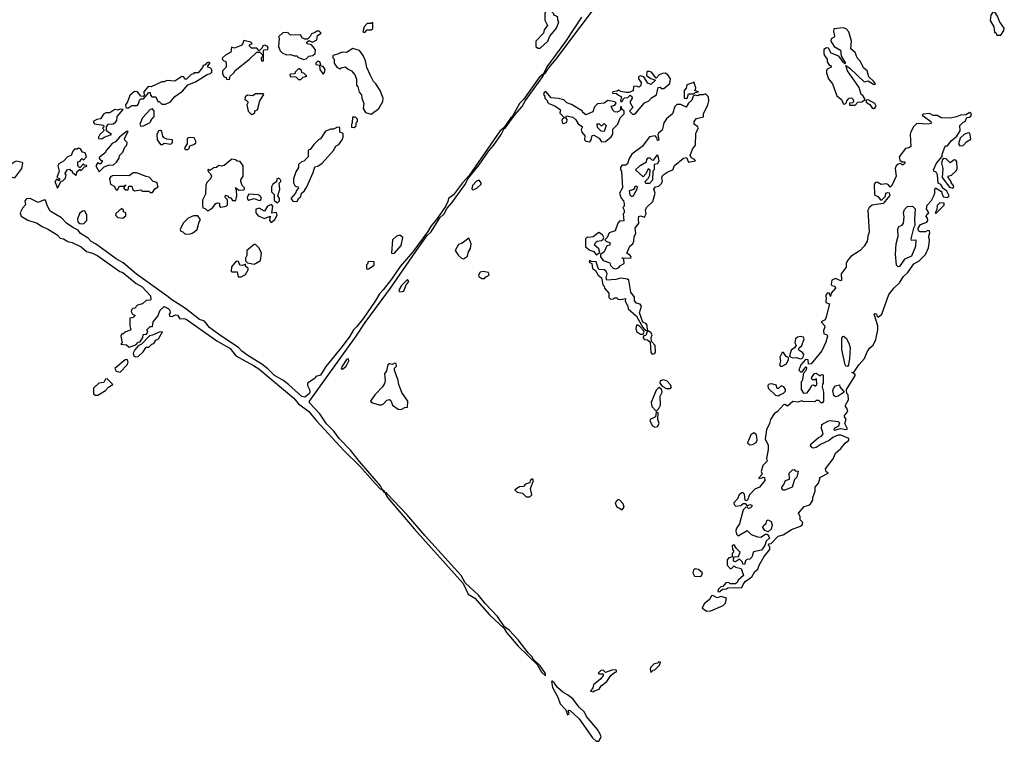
# Model space of a CAD drawing. Extents: x 1861455 to 2058065, y 200073 to 437907.
# Tile 63 of 256: x 1979463 to 1987031, y 212000 to 217549. Entities that reach past the tile are written whole.
import ezdxf

# ---------------------------------------------------------------- set-up
doc = ezdxf.new("R2010")
doc.units = 0

msp = doc.modelspace()

# ---------------------------------------------------------------- linework, layer by layer
at = {"layer": '0CON05XD'}
for points in [[(1980405, 215494), (1980467.5, 215425), (1980471.7, 215398.3), (1980465, 215392.5), (1980435, 215390), (1980407, 215363), (1980370, 215355), (1980348.3, 215331.7), (1980331.7, 215328.3), (1980321.7, 215318.3), (1980320, 215305), (1980330, 215285), (1980350, 215275), (1980335, 215260), (1980310, 215255), (1980310, 215195), (1980317.5, 215165), (1980273, 215147), (1980255, 215130), (1980245, 215130), (1980240, 215115), (1980250, 215065), (1980240, 215055), (1980285, 215050), (1980305, 215030), (1980355, 215050), (1980375, 215070), (1980388.3, 215071.7), (1980410, 215105), (1980411.7, 215128.3), (1980438.3, 215131.7), (1980447.5, 215145), (1980440, 215165), (1980465, 215190), (1980485, 215190), (1980490, 215225), (1980525, 215270), (1980542.5, 215315), (1980575, 215342.5), (1980605, 215328), (1980616.2, 215315), (1980620, 215295), (1980613.3, 215285), (1980615, 215270), (1980635, 215267.5), (1980661.4, 215278.6), (1980675, 215277.5), (1980695, 215250), (1980725, 215251.2), (1980742.5, 215245), (1980978.8, 215078.8), (1981079.8, 215019.8), (1981125, 214963.8), (1981260.8, 214890.8), (1981302.5, 214865), (1981569.7, 214639.7), (1981605.7, 214595.7), (1981686.9, 214536.9), (1981745.8, 214465), (1981957.5, 214235), (1982076.9, 214116.9), (1982195, 213982), (1982235, 213941.2), (1982253, 213932.8), (1982256.4, 213926.6), (1982265, 213913.3), (1982270, 213915), (1982265.8, 213925), (1982256.4, 213926.6), (1982253, 213932.8), (1982235.7, 213965), (1982075, 214150.8), (1982005, 214239.4), (1981919.1, 214329.1), (1981878.5, 214385), (1981820.7, 214440.7), (1981769.1, 214519.1), (1981691.7, 214601.7), (1981690, 214615), (1982048.8, 215115), (1982118.7, 215221.3), (1982313.3, 215485), (1982530.5, 215799.5), (1982593.9, 215886.1), (1982625, 215918.8), (1982693.8, 216026.2), (1982725, 216056.7), (1982749.2, 216100.8), (1982785, 216140), (1982885, 216278.8), (1982911.2, 216328.8), (1982995, 216432), (1983068.6, 216541.4), (1983105, 216582), (1983165, 216667.5), (1983187.5, 216712.5), (1983196, 216715), (1983268.3, 216818.3), (1983325, 216882), (1983351.4, 216928.6), (1983485, 217113.3), (1983490.7, 217129.3), (1983505, 217140), (1983530, 217180), (1983585, 217244.2), (1983966.2, 217753.8)], [(1983465, 217330), (1983522.5, 217385), (1983537, 217423), (1983590, 217485), (1983607, 217533), (1983600, 217545), (1983600, 217565), (1983585, 217580), (1983570, 217585), (1983570, 217595), (1983551.7, 217611.7), (1983545, 217630), (1983538.3, 217611.7), (1983505, 217610), (1983500, 217595), (1983500, 217545), (1983520, 217505), (1983495, 217470), (1983490, 217445), (1983430, 217385), (1983431.7, 217341.7), (1983445, 217330), (1983465, 217330)], [(1987005, 217430), (1987028.8, 217465), (1987031.2, 217485), (1986993.3, 217535), (1986981.7, 217571.7), (1986966.1, 217596.1), (1986945, 217612.5), (1986928.8, 217585), (1986923, 217543), (1986950, 217495), (1986955, 217450), (1986965, 217450), (1986975, 217430), (1987005, 217430)], [(1983782.1, 217567.9), (1983658.5, 217381.5), (1983515, 217186.2), (1983488.3, 217131.7), (1983456.7, 217105), (1983334.5, 216935.5), (1983306, 216905), (1983248.3, 216801.7), (1983235, 216792.5), (1983183.3, 216716.7), (1983155, 216692.5), (1982918.3, 216351.7), (1982866.2, 216295), (1982797.3, 216202.7), (1982760, 216175), (1982755, 216150), (1982736.2, 216113.8), (1982667.7, 216012.3), (1982626, 215965), (1982600.5, 215919.6), (1982485.8, 215764.2), (1982388.7, 215651.3), (1982320, 215555), (1982257.9, 215472.1), (1982227.7, 215442.3), (1982196.4, 215383.6), (1982105.4, 215254.6), (1982055, 215189.2), (1982028, 215165), (1982000.6, 215115), (1981943.1, 215035), (1981816.5, 214883.5), (1981775, 214815.8), (1981740, 214805), (1981735, 214792.5), (1981676.7, 214755), (1981676, 214735), (1981691.8, 214705), (1981693.2, 214685), (1981687.2, 214672.8), (1981655, 214646.8), (1981632.3, 214652.3), (1981529.1, 214745), (1981486.7, 214776.7), (1981422.6, 214812.6), (1981370, 214865), (1981325, 214899.5), (1981217.3, 214967.3), (1981170.5, 215000.5), (1981145, 215027.5), (1981002, 215122), (1980922.4, 215182.4), (1980885, 215230), (1980844.3, 215244.3), (1980737.2, 215327.2), (1980625, 215398.8), (1980605, 215418.8), (1980362.2, 215592.2), (1980259.4, 215679.4), (1980205, 215710), (1980045.7, 215825.7), (1980012.7, 215842.7), (1979988.6, 215868.6), (1979931.5, 215905), (1979911.7, 215931.7), (1979872.3, 215952.3), (1979821.9, 215985), (1979784.3, 216024.3), (1979696.4, 216076.4), (1979676.2, 216115), (1979662.5, 216162.5), (1979645, 216162), (1979605, 216142.5), (1979545, 216173.1), (1979515, 216172.5), (1979502.5, 216155), (1979507.5, 216125), (1979485, 216100.5), (1979466.6, 216065), (1979475, 216038.5), (1979526.9, 216006.9), (1979598.8, 215985), (1979631.5, 215961.5), (1979685, 215936.9), (1979752.5, 215895), (1979775, 215870), (1979800, 215865), (1979833, 215843), (1979867.5, 215835), (1979935, 215801.2), (1979976.4, 215766.4), (1980022.5, 215755), (1980065, 215734.2), (1980233, 215613), (1980255, 215603.8), (1980359.7, 215519.7), (1980405, 215494)], [(1982115, 217450), (1982135, 217470), (1982165, 217470), (1982178.3, 217481.7), (1982178.3, 217528.3), (1982165, 217520), (1982135, 217520), (1982110, 217495), (1982100, 217455), (1982115, 217450)], [(1981645, 217243.3), (1981665, 217247.5), (1981685, 217267.5), (1981717, 217273), (1981735, 217290), (1981736.7, 217315), (1981728.3, 217328.3), (1981706.4, 217356.4), (1981673, 217363), (1981670, 217375), (1981685, 217390), (1981715, 217377.5), (1981746.4, 217393.6), (1981753, 217427), (1981780, 217445), (1981765, 217460), (1981748.3, 217461.7), (1981735, 217450), (1981705, 217440), (1981695, 217420), (1981675, 217400), (1981655, 217400), (1981635, 217410), (1981621.7, 217431.7), (1981545, 217430), (1981525, 217450), (1981485, 217447.5), (1981451.7, 217418.3), (1981457.5, 217407.5), (1981451.7, 217341.7), (1981465, 217310), (1981480, 217295), (1981515, 217280), (1981545, 217282.5), (1981575, 217270), (1981595, 217270), (1981601.7, 217261.7), (1981645, 217243.3)], [(1985841.7, 216891.7), (1985885, 216892.5), (1985906, 216914), (1985935, 216917.5), (1985962.5, 216935), (1985945, 216966.7), (1985930, 216975), (1985915, 217026.7), (1985826.2, 217155), (1985812.5, 217197.5), (1985845, 217176.2), (1985955, 217070), (1985985, 217080), (1986025, 217052.5), (1986035, 217050), (1986040, 217055), (1986025, 217077.5), (1985990, 217110), (1985977.5, 217155), (1985949.3, 217179.3), (1985925, 217227.5), (1985901.2, 217255), (1985885, 217297.5), (1985852.5, 217325), (1985858, 217385), (1985837, 217457), (1985815, 217480), (1985795, 217486.2), (1985721.2, 217478.8), (1985718.3, 217458.3), (1985726.1, 217423.9), (1985722.5, 217415), (1985699.3, 217400.7), (1985698.8, 217385), (1985722.5, 217342.5), (1985772.5, 217315), (1985778.3, 217268.3), (1985810, 217215), (1985805, 217210), (1985795, 217220), (1985758.8, 217268.8), (1985700.7, 217290.7), (1985679.3, 217329.3), (1985665, 217332.5), (1985645, 217320), (1985643.9, 217293.9), (1985647.5, 217277.5), (1985670, 217245), (1985670, 217225), (1985685, 217200), (1985700, 217195), (1985700, 217185), (1985670.7, 217169.3), (1985663.9, 217156.1), (1985665, 217140), (1985681.2, 217095), (1985710, 217055), (1985743.9, 216963.9), (1985780, 216935), (1985795, 216900), (1985808.3, 216901.7), (1985818.3, 216911.7), (1985820, 216925), (1985840, 216945), (1985857, 216947), (1985870, 216935), (1985871.7, 216918.3), (1985865, 216910), (1985841.7, 216908.3), (1985841.7, 216891.7)], [(1981075, 217090), (1981080, 217115), (1981109.3, 217140.7), (1981120.7, 217159.3), (1981230, 217245), (1981285, 217300), (1981308.3, 217298.3), (1981328.3, 217278.3), (1981330, 217265), (1981320, 217255), (1981320, 217245), (1981325, 217230), (1981338.3, 217231.7), (1981338.3, 217311.7), (1981342.5, 217317.5), (1981369.3, 217320.7), (1981373.3, 217335), (1981366.2, 217345), (1981345, 217352.5), (1981331.7, 217348.3), (1981327.5, 217332.5), (1981305, 217310), (1981285, 217330), (1981245, 217330), (1981230, 217345), (1981230, 217355), (1981250, 217365), (1981240, 217375), (1981185, 217390), (1981177.5, 217365), (1981165, 217350), (1981115, 217330), (1981091.7, 217338.3), (1981085, 217300), (1981045, 217277.5), (1981022.5, 217255), (1981020, 217245), (1981031.7, 217231.7), (1981045, 217230), (1981050, 217215), (1981050, 217185), (1981023, 217157), (1981023, 217133), (1981035, 217110), (1981050, 217105), (1981051.7, 217091.7), (1981075, 217090)], [(1982165, 216823.3), (1982222.5, 216865), (1982255, 216920), (1982256.2, 216945), (1982233.8, 217005), (1982201.2, 217055), (1982182.7, 217072.7), (1982159.3, 217119.3), (1982132, 217182), (1982122.3, 217232.3), (1982102.5, 217275), (1982075, 217312.5), (1982025, 217327.5), (1981975, 217297.5), (1981940.7, 217299.3), (1981907, 217283), (1981870, 217275), (1981870, 217255), (1981880, 217245), (1981880, 217215), (1981900, 217185), (1981925, 217170), (1981935, 217180), (1981967, 217187), (1981987.5, 217167.5), (1982012.5, 217155), (1982040, 217125), (1982051.7, 217091.7), (1982052.5, 217045), (1982062.5, 217032.5), (1982071.7, 216991.7), (1982091.7, 216971.7), (1982092.5, 216945), (1982107.5, 216905), (1982102.5, 216865), (1982120, 216835), (1982165, 216823.3)], [(1980295, 216870), (1980325, 216890), (1980365, 216890), (1980377, 216903), (1980385, 216930), (1980395, 216940), (1980415, 216940), (1980455, 216990), (1980465, 216990), (1980468.3, 216968.3), (1980480, 216955), (1980510, 216955), (1980525, 216920), (1980535, 216920), (1980555, 216900), (1980585, 216900), (1980622.5, 216917.5), (1980655, 216957.5), (1980715, 217000), (1980755, 217047.5), (1980815, 217072.5), (1980903, 217127), (1980930, 217135), (1980940, 217145), (1980940, 217165), (1980928.3, 217178.3), (1980910, 217185), (1980910, 217195), (1980928.3, 217218.3), (1980915, 217222.5), (1980900, 217215), (1980888.3, 217201.7), (1980873.6, 217196.4), (1980868.3, 217181.7), (1980835, 217140), (1980805, 217140), (1980798.3, 217131.7), (1980781.7, 217128.3), (1980745, 217092.5), (1980731.7, 217091.7), (1980725, 217110), (1980708.3, 217111.7), (1980655, 217077.5), (1980595, 217082.5), (1980575, 217072.5), (1980555, 217072.5), (1980475, 217032.5), (1980450, 217035), (1980417.5, 216995), (1980420, 216965), (1980411.7, 216958.3), (1980395, 216960), (1980367.5, 216995), (1980345, 216996.2), (1980310, 216965), (1980292.5, 216917.5), (1980277.5, 216895), (1980280, 216875), (1980295, 216870)], [(1981795, 217130), (1981807, 217143), (1981810, 217165), (1981795, 217190), (1981781.7, 217191.7), (1981770, 217225), (1981755, 217230), (1981740, 217215), (1981740, 217205), (1981768.3, 217198.3), (1981770, 217165), (1981795, 217130)], [(1981625, 217090), (1981641.7, 217108.3), (1981670, 217115), (1981648.3, 217138.3), (1981631.7, 217141.7), (1981628.3, 217158.3), (1981615, 217170), (1981605, 217170), (1981580, 217145), (1981578.3, 217131.7), (1981545, 217130), (1981540, 217125), (1981543, 217113), (1981585, 217110), (1981605, 217090), (1981625, 217090)], [(1984185, 216822.5), (1984199.3, 216830.7), (1984265, 216910), (1984300, 216925), (1984320.7, 216949.3), (1984358.3, 216971.7), (1984371.7, 217028.3), (1984385, 217030), (1984395, 217020), (1984415, 217020), (1984461.2, 217058.8), (1984464.3, 217095), (1984445.9, 217125.9), (1984425, 217137.5), (1984403.6, 217136.4), (1984377.5, 217125), (1984355, 217100), (1984320, 217145), (1984295, 217153.3), (1984283.3, 217145), (1984280.7, 217120.7), (1984315, 217096.2), (1984350, 217085), (1984315, 217050), (1984290.7, 217060.7), (1984260, 217110), (1984235, 217116.7), (1984220.8, 217109.2), (1984218.8, 217095), (1984238.8, 217065), (1984237, 217043), (1984225, 217030), (1984205, 217037.5), (1984180, 217035), (1984178.3, 217001.7), (1984145, 216990), (1984125, 216990), (1984085, 216997.5), (1984065, 217007.5), (1984055, 217000), (1984022.5, 216995), (1984020, 216985), (1984051.7, 216981.7), (1984065, 216967.5), (1984090, 216955), (1984080, 216925), (1984085, 216920), (1984095, 216920), (1984101.7, 216938.3), (1984112.5, 216947.5), (1984138.3, 216951.7), (1984155, 216970), (1984168.3, 216958.3), (1984170, 216945), (1984152.5, 216915), (1984176.7, 216875), (1984150, 216845), (1984173, 216823), (1984185, 216822.5)], [(1984585, 216942.5), (1984595, 216950), (1984605, 216980), (1984645, 216980), (1984655, 216990), (1984680, 216995), (1984650, 217005), (1984658.3, 217011.7), (1984660, 217025), (1984645, 217070), (1984637.5, 217062.5), (1984591.7, 217048.3), (1984587, 217023), (1984570, 217005), (1984570, 216945), (1984585, 216942.5)], [(1981245, 216820), (1981255, 216822.5), (1981270, 216835), (1981271.7, 216848.3), (1981290, 216855), (1981310, 216925), (1981340, 216975), (1981335, 216980), (1981275, 216980), (1981255, 216962.5), (1981215, 216970), (1981197.5, 216955), (1981193, 216933), (1981205, 216930), (1981220, 216915), (1981210, 216895), (1981220, 216845), (1981245, 216820)], [(1983935, 216610), (1983965, 216612.5), (1984010.7, 216649.3), (1984021.7, 216668.3), (1984021.7, 216708.3), (1984060, 216745), (1984077.5, 216795), (1984110, 216825), (1984110, 216845), (1984091.7, 216861.7), (1984088.3, 216878.3), (1984081.7, 216878.3), (1984080, 216855), (1984070, 216845), (1984055, 216837.5), (1984035, 216840), (1984023, 216853), (1984010, 216885), (1984038.3, 216891.7), (1984048.3, 216908.3), (1984037, 216917), (1983985, 216927.5), (1983955, 216907.5), (1983905, 216902.5), (1983881.7, 216878.3), (1983869.3, 216840.7), (1983815, 216817.5), (1983792.5, 216835), (1983790, 216845), (1983705, 216897.5), (1983669.3, 216909.3), (1983645, 216932.5), (1983605, 216943.3), (1983548.3, 216948.3), (1983506.1, 216996.1), (1983495, 216990), (1983490, 216975), (1983498.3, 216968.3), (1983500, 216945), (1983518.3, 216928.3), (1983520, 216915), (1983530, 216905), (1983576.1, 216886.1), (1983620, 216855), (1983615, 216830), (1983650, 216795), (1983635, 216787.5), (1983630, 216775), (1983634.4, 216754.4), (1983645, 216751.2), (1983668.3, 216761.7), (1983671.7, 216781.7), (1983660, 216795), (1983665, 216810), (1983715, 216800), (1983738.3, 216778.3), (1983755, 216747.5), (1983790, 216725), (1983780, 216705), (1983783.3, 216685), (1983807.5, 216655), (1983803.8, 216625), (1983813.9, 216613.9), (1983845, 216610), (1983856.7, 216625), (1983862.5, 216657.5), (1983875, 216660), (1983918.3, 216638.3), (1983935, 216610)], [(1984045, 215633.8), (1984065, 215640), (1984081.2, 215658.8), (1984110, 215675), (1984107.5, 215707.5), (1984091.7, 215718.3), (1984160, 215715), (1984162.5, 215725), (1984156.7, 215735), (1984130, 215755), (1984152.5, 215807.5), (1984175, 215826.7), (1984183.8, 215845), (1984187.5, 215882.5), (1984200, 215905), (1984193.6, 215946.4), (1984222.5, 215985), (1984218.8, 216015), (1984223.3, 216035), (1984235, 216040), (1984265, 216030), (1984273.8, 216045), (1984278, 216055), (1984273.3, 216085), (1984280, 216105), (1984330, 216150), (1984346.7, 216215), (1984337.5, 216245), (1984350, 216265), (1984375, 216270), (1984393.3, 216286.7), (1984403.3, 216305), (1984398.8, 216335), (1984405.9, 216354.1), (1984445, 216380), (1984482.5, 216395), (1984495, 216427.5), (1984565, 216483.3), (1984588.3, 216488.3), (1984605, 216452.5), (1984657, 216463), (1984650, 216475), (1984627, 216487), (1984617.5, 216505), (1984635, 216552.5), (1984658.8, 216585), (1984661.2, 216675), (1984678.6, 216715), (1984675, 216726), (1984647.5, 216745), (1984646.7, 216765), (1984665, 216790), (1984718.3, 216801.7), (1984720, 216825), (1984753.3, 216895), (1984760, 216925), (1984757, 216957), (1984735, 216980), (1984717.5, 216972.5), (1984688.3, 216971.7), (1984675, 216962.5), (1984655, 216970), (1984640, 216960), (1984630.7, 216929.3), (1984604, 216906), (1984585, 216877.5), (1984545, 216897.5), (1984515, 216897.5), (1984499.3, 216880.7), (1984480, 216825), (1984434.4, 216785.6), (1984413.8, 216755), (1984400.5, 216699.6), (1984373, 216677), (1984367.5, 216665), (1984376.4, 216623.6), (1984365, 216620), (1984361.7, 216641.7), (1984346.7, 216656.7), (1984305, 216648), (1984247.1, 216572.9), (1984167.5, 216515), (1984148.3, 216481.7), (1984135, 216440), (1984121.7, 216431.7), (1984095, 216430), (1984080, 216415), (1984080, 216395), (1984090, 216385), (1984097.5, 216255), (1984073.3, 216215), (1984086.1, 216176.1), (1984103.3, 216155), (1984110, 216135), (1984110, 216115), (1984100, 216105), (1984110, 216085), (1984110, 216065), (1984102.5, 216055), (1984107.5, 216005), (1984105, 216000), (1984075, 216002.5), (1984060, 215985), (1984040, 215925), (1983995, 215910), (1983980, 215875), (1983960, 215855), (1983973, 215843), (1984000, 215835), (1984000, 215815), (1983975, 215810), (1983955.6, 215764.4), (1983927, 215743), (1983927.5, 215725), (1983948.3, 215698.3), (1983998.3, 215678.3), (1984005, 215660), (1984025, 215637.5), (1984045, 215633.8)], [(1986025, 216866.2), (1986035, 216868.8), (1986045.7, 216885), (1986035.8, 216905), (1985985, 216933.3), (1985970, 216930), (1985970, 216915), (1985997.7, 216897.7), (1986012.9, 216872.9), (1986025, 216866.2)], [(1980095, 216632.5), (1980113, 216647), (1980170, 216665), (1980130, 216695), (1980130, 216725), (1980143, 216747), (1980181.7, 216748.3), (1980199.3, 216760.7), (1980210, 216775), (1980212.5, 216805), (1980258.3, 216858.3), (1980235, 216860), (1980216.7, 216853.3), (1980195, 216857.5), (1980155, 216833.8), (1980125, 216832), (1980107.3, 216822.7), (1980085, 216787.5), (1980055, 216782.5), (1980027.5, 216765), (1980038.3, 216748.3), (1980108.3, 216738.3), (1980110, 216725), (1980100, 216715), (1980108.3, 216708.3), (1980110, 216695), (1980080, 216665), (1980070, 216645), (1980070, 216635), (1980095, 216632.5)], [(1980395, 216730), (1980415, 216732.5), (1980460, 216755), (1980470, 216765), (1980470, 216775), (1980497.5, 216805), (1980497.5, 216845), (1980485, 216862.5), (1980465, 216857.5), (1980407.5, 216795), (1980387.5, 216745), (1980395, 216730)], [(1984835, 213150), (1984845, 213152.5), (1984865, 213170), (1984895, 213173.3), (1984905, 213180), (1985015, 213182.5), (1985023, 213207), (1985040.7, 213229.3), (1985090, 213265), (1985113.6, 213306.4), (1985137.5, 213325), (1985147.5, 213355), (1985185, 213420), (1985230, 213475), (1985230, 213495), (1985220, 213505), (1985221.7, 213518.3), (1985238.3, 213521.7), (1985293, 213577), (1985331.7, 213588.3), (1985395, 213630), (1985465, 213653.3), (1985477.5, 213665), (1985481.7, 213681.7), (1985463, 213703), (1985462.5, 213725), (1985450, 213755), (1985493.6, 213806.4), (1985530, 213815), (1985542.5, 213825), (1985560, 213855), (1985560, 213875), (1985576.4, 213923.6), (1985577.5, 213955), (1985603.3, 213985), (1985612.5, 214015), (1985610, 214025), (1985680, 214065), (1985661.7, 214071.7), (1985657.5, 214095), (1985715, 214172.5), (1985732.5, 214215), (1985775, 214252.5), (1985807, 214293), (1985837.5, 214315), (1985835, 214327.5), (1985775, 214353.3), (1985755, 214353.3), (1985712.5, 214335), (1985686.2, 214313.8), (1985624.4, 214285.6), (1985585, 214260), (1985565, 214253.3), (1985555, 214256.7), (1985541.2, 214275), (1985543.9, 214286.1), (1985604.2, 214335.8), (1985625, 214346.2), (1985638.8, 214365), (1985633.6, 214383.6), (1985626.2, 214405), (1985628.8, 214435), (1985675, 214462.5), (1985693, 214467), (1985755, 214460), (1985765, 214450), (1985756.7, 214423.3), (1985722.5, 214405), (1985720, 214395), (1985725, 214392.5), (1985773.3, 214406.7), (1985815, 214396.7), (1985826.2, 214403.8), (1985806.7, 214445), (1985817, 214477), (1985802.5, 214495), (1985803.9, 214506.1), (1985827.5, 214535), (1985821.7, 214561.7), (1985810, 214575), (1985810, 214585), (1985832.5, 214625), (1985830, 214665), (1985820, 214675), (1985817.5, 214705), (1985886.7, 214815), (1985878.3, 214828.3), (1985860, 214835), (1985878.3, 214841.7), (1985915, 214897.5), (1985957.5, 214945), (1985977.5, 214995), (1985997.5, 215025), (1986023.6, 215046.4), (1986045, 215090), (1986060, 215165), (1986060, 215195), (1986030, 215285), (1986035, 215290), (1986048.3, 215288.3), (1986051.7, 215271.7), (1986062.5, 215262.5), (1986090, 215285), (1986143.9, 215436.1), (1986184.1, 215485.9), (1986226.7, 215525), (1986257.5, 215575), (1986290, 215605), (1986337, 215673), (1986376.7, 215695), (1986425, 215742.5), (1986447.5, 215795), (1986453, 215827), (1986457.5, 215855), (1986450, 215875), (1986453, 215897), (1986460, 215905), (1986456.4, 215926.4), (1986443, 215927), (1986425, 215917.5), (1986385, 215917.5), (1986373.3, 215923.3), (1986370, 215935), (1986370, 215945), (1986387, 215973), (1986435, 215992.5), (1986442.5, 216005), (1986441.7, 216021.7), (1986430, 216035), (1986435, 216050), (1986450, 216065), (1986433.9, 216093.9), (1986438, 216122), (1986471.2, 216158.8), (1986488.8, 216195), (1986497.5, 216215), (1986497, 216243), (1986503, 216257), (1986548.3, 216228.3), (1986552.5, 216205), (1986565, 216187.5), (1986595, 216182.5), (1986607.5, 216195), (1986590, 216230), (1986561.7, 216251.7), (1986543, 216283), (1986523.3, 216293.3), (1986517, 216357), (1986506.4, 216376.4), (1986490, 216385), (1986487.5, 216395), (1986510, 216445), (1986552.5, 216497.5), (1986553.3, 216515), (1986575, 216570), (1986581.7, 216578.3), (1986595, 216580), (1986623.6, 216616.4), (1986666.7, 216653.3), (1986692.5, 216695), (1986690, 216735), (1986715, 216760), (1986730, 216765), (1986743.3, 216796.7), (1986761.7, 216798.3), (1986775, 216807.5), (1986778.8, 216825), (1986765, 216836.2), (1986735, 216817.5), (1986694.1, 216815.9), (1986665, 216802.5), (1986615, 216791.2), (1986545, 216793.8), (1986515, 216811.2), (1986485, 216812.5), (1986455, 216826.7), (1986408.3, 216821.7), (1986400, 216815), (1986457.5, 216775), (1986467.5, 216765), (1986468.3, 216751.7), (1986445, 216746.2), (1986358.3, 216751.7), (1986334.2, 216725.8), (1986313, 216687), (1986307.5, 216665), (1986312.5, 216575), (1986297, 216563), (1986272, 216558), (1986221.9, 216495), (1986228.6, 216468.6), (1986245, 216456.7), (1986267, 216457), (1986267.5, 216445), (1986255, 216432.5), (1986245, 216432.5), (1986235, 216442.5), (1986215, 216438.8), (1986201.2, 216425), (1986192.5, 216405), (1986198.8, 216345), (1986165, 216270), (1986155, 216260), (1986140, 216280), (1986125, 216287.5), (1986085, 216282.5), (1986055, 216300), (1986041.7, 216298.3), (1986030, 216285), (1986033, 216203), (1986059.3, 216189.3), (1986080, 216165), (1986090, 216165), (1986117.5, 216192.5), (1986120, 216215), (1986135, 216220), (1986146.7, 216216.7), (1986151.7, 216198.3), (1986100, 216135), (1986015, 216122.5), (1985992.5, 216105), (1985982.5, 216085), (1985992.5, 215915), (1985981.2, 215885), (1985976.7, 215845), (1985953, 215807), (1985922.5, 215775), (1985851.2, 215728.8), (1985825, 215697.5), (1985816.2, 215675), (1985816.7, 215645), (1985777.5, 215595), (1985780, 215545), (1985775, 215540), (1985735, 215560), (1985706.2, 215545), (1985700, 215515), (1985706.2, 215506.2), (1985728.8, 215498.8), (1985732.5, 215485), (1985700, 215445), (1985695, 215420), (1985685, 215450), (1985670, 215445), (1985657.5, 215425), (1985662.5, 215415), (1985660, 215375), (1985687.5, 215365), (1985662.5, 215265), (1985655, 215240), (1985622.5, 215225), (1985648.8, 215198.8), (1985652.5, 215185), (1985640.7, 215159.3), (1985643, 215133), (1985668.3, 215128.3), (1985672.5, 215115), (1985659.5, 215070.4), (1985627.7, 215002.3), (1985546.2, 214903.8), (1985525, 214900), (1985522.5, 214932.5), (1985503.8, 214936.2), (1985467.5, 214895), (1985452.5, 214855), (1985465, 214840), (1985477.5, 214842.5), (1985505, 214880), (1985510, 214875), (1985507.5, 214855), (1985488.3, 214831.7), (1985477, 214773), (1985470, 214765), (1985470, 214705), (1985488.3, 214678.3), (1985515, 214680), (1985542.5, 214715), (1985551.7, 214738.3), (1985565, 214740), (1985575, 214730), (1985590, 214745), (1985588.3, 214788.3), (1985575, 214780), (1985555, 214780), (1985550, 214795), (1985571.7, 214828.3), (1985585, 214830), (1985615, 214810), (1985625, 214820), (1985638.3, 214818.3), (1985640, 214755), (1985633, 214747), (1985630, 214725), (1985642.5, 214685), (1985642.5, 214615), (1985635, 214602.5), (1985623, 214603), (1985605, 214620), (1985585, 214620), (1985575, 214610), (1985485, 214612.5), (1985475, 214617.5), (1985445, 214607.5), (1985405, 214612.5), (1985365, 214577.5), (1985345, 214590), (1985335, 214587.5), (1985287.5, 214535), (1985262.7, 214517.3), (1985233.3, 214475), (1985227.5, 214445), (1985202.5, 214395), (1985192.5, 214325), (1985216.4, 214276.4), (1985216.7, 214245), (1985203.3, 214175), (1985207.5, 214155), (1985175, 214120), (1985162.5, 214075), (1985170, 214055), (1985143.6, 214026.4), (1985145, 214020), (1985170, 214025), (1985175, 214030), (1985188.3, 214028.3), (1985190, 214005), (1985150, 213955), (1985115, 213940), (1985074, 213896), (1985055, 213850), (1985040, 213855), (1985035, 213900), (1985025, 213910), (1985015, 213910), (1984992.5, 213895), (1984980, 213865), (1984952.5, 213835), (1984955, 213820), (1984968.3, 213808.3), (1985007, 213813), (1985025, 213830), (1985038.3, 213828.3), (1985055, 213810), (1985075, 213820), (1985090, 213815), (1985090, 213805), (1985080, 213795), (1985065, 213790), (1985058.3, 213798.3), (1985045, 213800), (1985025, 213780), (1984997, 213673), (1984970, 213635), (1984966.7, 213615), (1984973, 213593), (1984985, 213580), (1985055, 213620), (1985085, 213590), (1985135, 213572.5), (1985159.3, 213570.7), (1985195, 213592.5), (1985205, 213592.5), (1985220, 213585), (1985220, 213575), (1985230, 213565), (1985201.7, 213538.3), (1985190, 213505), (1985165, 213470), (1985103.6, 213456.4), (1985090, 213415), (1985075, 213400), (1985053, 213397), (1985041.7, 213388.3), (1985035, 213360), (1985021.7, 213361.7), (1985018.3, 213378.3), (1984995, 213400), (1984965, 213380), (1984950, 213385), (1984951.7, 213418.3), (1984988.3, 213421.7), (1985000, 213455), (1984971.7, 213481.7), (1984955, 213510), (1984940, 213505), (1984942.5, 213475), (1984950, 213465), (1984950, 213455), (1984940, 213445), (1984940, 213415), (1984915, 213410), (1984900, 213395), (1984900, 213355), (1984925, 213330), (1984935, 213330), (1984955, 213350), (1984965, 213340), (1985008.3, 213328.3), (1985027.5, 213275), (1984985, 213240), (1984978.3, 213221.7), (1984965, 213210), (1984925, 213210), (1984915, 213220), (1984891.7, 213218.3), (1984868.3, 213191.7), (1984851.7, 213188.3), (1984831.7, 213168.3), (1984830, 213155), (1984835, 213150)], [(1982035, 216720), (1982048.3, 216731.7), (1982050, 216755), (1982060, 216765), (1982060, 216785), (1982045, 216800), (1982021.7, 216798.3), (1982020, 216755), (1982013, 216743), (1982012.5, 216722.5), (1982035, 216720)], [(1983955, 216690), (1983931.7, 216691.7), (1983905, 216720), (1983901.7, 216748.3), (1983918.3, 216748.3), (1983935, 216730), (1983955, 216750), (1983970, 216735), (1983955, 216690)], [(1980075, 216380), (1980113, 216417), (1980145, 216430), (1980185, 216432.5), (1980206.1, 216453.9), (1980227.5, 216485), (1980230, 216505), (1980255, 216530), (1980271.7, 216568.3), (1980287.5, 216585), (1980290, 216605), (1980271.7, 216621.7), (1980270, 216635), (1980298.3, 216688.3), (1980285, 216690), (1980230, 216645), (1980199.3, 216610.7), (1980173.6, 216596.4), (1980130, 216545), (1980118.3, 216521.7), (1980075, 216490), (1980073, 216483), (1980081.7, 216471.7), (1980100, 216465), (1980085, 216440), (1980075, 216440), (1980065, 216450), (1980047.5, 216425), (1980075, 216380)], [(1980561.7, 216588.3), (1980575, 216600), (1980625, 216592.5), (1980636.7, 216605), (1980637.5, 216625), (1980595, 216630), (1980575, 216640), (1980563, 216653), (1980555, 216690), (1980545, 216697.5), (1980530, 216695), (1980517.5, 216665), (1980520, 216625), (1980545, 216590), (1980561.7, 216588.3)], [(1981595, 216150), (1981607, 216173), (1981625, 216190), (1981630, 216215), (1981649.3, 216230.7), (1981670, 216265), (1981718.8, 216375), (1981731.7, 216418.3), (1981755, 216422.5), (1981787.5, 216445), (1981875.8, 216544.2), (1981894.1, 216575.9), (1981915, 216590), (1981942.5, 216625), (1981950, 216645), (1981950, 216675), (1981923, 216683), (1981925, 216720), (1981905, 216722.5), (1981875, 216707.5), (1981855, 216707.5), (1981815, 216692.5), (1981776.4, 216633.6), (1981760, 216625), (1981725, 216590), (1981695, 216550), (1981680, 216545), (1981680, 216495), (1981648.3, 216461.7), (1981630, 216455), (1981607.5, 216435), (1981607, 216413), (1981585, 216380), (1981567.5, 216325), (1981567.5, 216295), (1981580, 216270), (1981600, 216265), (1981607.5, 216255), (1981590, 216235), (1981582.5, 216215), (1981547.5, 216175), (1981563, 216153), (1981595, 216150)], [(1986690, 216580), (1986715, 216582.5), (1986740.7, 216609.3), (1986775, 216630), (1986765, 216677.5), (1986755, 216680), (1986725, 216670), (1986693, 216637), (1986680, 216595), (1986690, 216580)], [(1980755, 216550), (1980765, 216560), (1980770, 216580), (1980800.7, 216589.3), (1980817, 216603), (1980817.5, 216615), (1980805, 216640), (1980765, 216642.5), (1980750, 216635), (1980750, 216595), (1980730, 216565), (1980735, 216550), (1980755, 216550)], [(1979755, 216252.5), (1979781.7, 216308.3), (1979795, 216310), (1979815, 216330), (1979820, 216355), (1979810, 216365), (1979831.7, 216398.3), (1979845, 216400), (1979855, 216390), (1979865, 216390), (1979870, 216375), (1979895, 216352.5), (1979900, 216355), (1979901.7, 216378.3), (1979921.7, 216398.3), (1979935, 216390), (1979961.7, 216418.3), (1979978.3, 216421.7), (1979978.3, 216428.3), (1979961.7, 216431.7), (1979955, 216440), (1979925, 216410), (1979910, 216425), (1979910, 216455), (1979928.3, 216461.7), (1979935, 216480), (1979948.3, 216478.3), (1979955, 216470), (1979977.5, 216495), (1979966.4, 216526.4), (1979945, 216530), (1979930, 216555), (1979915, 216560), (1979905, 216552.5), (1979885, 216552.5), (1979871.7, 216538.3), (1979860, 216505), (1979830, 216495), (1979799.3, 216460.7), (1979765, 216440), (1979757.5, 216425), (1979767.5, 216385), (1979750, 216335), (1979768.3, 216328.3), (1979770, 216315), (1979765, 216310), (1979758.3, 216318.3), (1979745, 216320), (1979732.5, 216305), (1979755, 216252.5)], [(1979335, 216331.2), (1979375, 216345.8), (1979425, 216333.8), (1979480, 216405), (1979487.5, 216445), (1979481.7, 216451.7), (1979435, 216460), (1979415, 216451.2), (1979347.5, 216395), (1979322.5, 216365), (1979322.5, 216345), (1979335, 216331.2)], [(1980915, 216082.5), (1980946.4, 216103.6), (1980970, 216135), (1980985, 216140), (1980998.3, 216138.3), (1981000, 216115), (1981008.3, 216108.3), (1981050, 216115), (1981060, 216125), (1981060, 216165), (1981043, 216183), (1981045, 216200), (1981060, 216195), (1981071.7, 216181.7), (1981085, 216180), (1981100, 216160), (1981125, 216160), (1981132.5, 216195), (1981130, 216235), (1981121.7, 216258.3), (1981148.3, 216238.3), (1981185, 216240), (1981190, 216245), (1981190, 216255), (1981173, 216273), (1981162.5, 216305), (1981163, 216317), (1981180, 216345), (1981180, 216425), (1981158.3, 216458.3), (1981135, 216460), (1981121.7, 216471.7), (1981095, 216477.5), (1981035, 216427.5), (1981015, 216422.5), (1980993, 216427), (1980977, 216413), (1980955, 216410), (1980925, 216390), (1980915, 216400), (1980910, 216395), (1980911.7, 216381.7), (1980930, 216365), (1980937.5, 216345), (1980930, 216325), (1980901.7, 216298.3), (1980893, 216277), (1980891.7, 216208.3), (1980868.3, 216161.7), (1980867.5, 216125), (1980871.7, 216101.7), (1980888.3, 216098.3), (1980903, 216083), (1980915, 216082.5)], [(1984305, 216290), (1984275, 216290), (1984270, 216305), (1984293, 216327), (1984307, 216353), (1984310, 216395), (1984295, 216402.5), (1984276.1, 216363.9), (1984255, 216340), (1984197.5, 216395), (1984231.7, 216428.3), (1984280, 216455), (1984282.5, 216475), (1984295, 216487.5), (1984307, 216487), (1984321.7, 216471.7), (1984335, 216470), (1984365, 216510), (1984377, 216463), (1984365, 216440), (1984340, 216435), (1984340, 216395), (1984330, 216385), (1984326.7, 216315), (1984305, 216290)], [(1986635, 216253.3), (1986643.3, 216265), (1986640, 216275), (1986622.5, 216295), (1986622.5, 216305), (1986600, 216335), (1986600, 216345), (1986625, 216352.5), (1986662.1, 216387.9), (1986668.6, 216405), (1986667.5, 216455), (1986659.3, 216469.3), (1986645, 216472.5), (1986615, 216447.5), (1986585, 216480), (1986568.3, 216481.7), (1986556.7, 216473.3), (1986548, 216445), (1986558.8, 216405), (1986552.5, 216335), (1986610.7, 216260.7), (1986635, 216253.3)], [(1980485, 216220), (1980501.7, 216248.3), (1980527, 216263), (1980518.3, 216298.3), (1980490, 216305), (1980458.8, 216338.8), (1980435, 216342.5), (1980361.7, 216371.7), (1980335, 216372.5), (1980305, 216347.5), (1980185, 216350), (1980165, 216342.5), (1980153, 216327), (1980160, 216285), (1980188.3, 216268.3), (1980205, 216240), (1980215, 216240), (1980231.7, 216268.3), (1980270, 216270), (1980275, 216280), (1980278.3, 216271.7), (1980270, 216270), (1980260, 216255), (1980275, 216240), (1980298.3, 216241.7), (1980301.7, 216268.3), (1980325, 216270), (1980333, 216243), (1980345, 216232.5), (1980395, 216240), (1980405, 216230), (1980455, 216230), (1980465, 216220), (1980485, 216220)], [(1981445, 216140), (1981460, 216155), (1981460, 216175), (1981447.5, 216195), (1981462.5, 216245), (1981458.3, 216291.7), (1981470, 216305), (1981470, 216315), (1981455, 216330), (1981440, 216325), (1981438.3, 216301.7), (1981410, 216285), (1981397.5, 216265), (1981400, 216225), (1981420, 216205), (1981418.3, 216158.3), (1981445, 216140)], [(1982945, 216241.2), (1982955, 216244), (1982976.7, 216253.3), (1983010, 216285), (1983011.2, 216295), (1982996, 216316), (1982975, 216308.6), (1982944.4, 216275), (1982938.3, 216248.3), (1982945, 216241.2)], [(1984175, 216190), (1984165, 216190), (1984155, 216200), (1984150, 216235), (1984177, 216243), (1984188.3, 216251.7), (1984195, 216270), (1984205, 216270), (1984210, 216265), (1984207.5, 216245), (1984175, 216190)], [(1981305, 216157.5), (1981315, 216162.5), (1981322.5, 216175), (1981313, 216193), (1981295, 216202.5), (1981225, 216207.5), (1981212.5, 216185), (1981215, 216170), (1981225, 216162.5), (1981265, 216173.3), (1981305, 216157.5)], [(1979955, 215980), (1979980, 216005), (1979980, 216045), (1979965, 216080), (1979945, 216077.5), (1979921.7, 216058.3), (1979907.5, 216015), (1979911.2, 215995), (1979925, 215982.5), (1979955, 215980)], [(1980255, 216022.5), (1980278.3, 216041.7), (1980280, 216065), (1980261.7, 216071.7), (1980260, 216085), (1980245, 216097.5), (1980201.7, 216058.3), (1980200, 216045), (1980218.3, 216028.3), (1980255, 216022.5)], [(1981395, 215990), (1981425, 216013.3), (1981442.5, 216045), (1981437, 216067), (1981401.7, 216061.7), (1981410, 216115), (1981398.3, 216128.3), (1981367.5, 216115), (1981345, 216077.5), (1981305, 216098.8), (1981278.8, 216091.2), (1981278.8, 216065), (1981295, 216040), (1981345, 216020), (1981388.3, 216038.3), (1981382.5, 216005), (1981395, 215990)], [(1986215, 215648), (1986202.7, 215662.7), (1986194.3, 215745), (1986199.5, 215825), (1986215.5, 215884.5), (1986211.7, 215938.3), (1986220.3, 215959.7), (1986245, 215968.6), (1986256.3, 215983.7), (1986262, 216032), (1986257, 216063), (1986265, 216090), (1986287.5, 216112.5), (1986325, 216116), (1986346, 216095), (1986340, 216015), (1986343.6, 215966.4), (1986333, 215947), (1986312, 215865), (1986315, 215853.3), (1986350, 215855), (1986348.8, 215805), (1986318.9, 215731.1), (1986265, 215708.8), (1986225, 215651.2), (1986215, 215648)], [(1986505, 216060), (1986568.3, 216121.7), (1986568.3, 216138.3), (1986535, 216140), (1986515, 216120), (1986511.7, 216088.3), (1986500, 216065), (1986505, 216060)], [(1980735, 215900), (1980775, 215902.5), (1980795, 215910), (1980827.5, 215935), (1980842.5, 215995), (1980850, 216005), (1980850, 216015), (1980831.7, 216041.7), (1980798.3, 216041.7), (1980757, 216023), (1980720, 215985), (1980697.5, 215935), (1980701.7, 215921.7), (1980718.3, 215918.3), (1980735, 215900)], [(1982325, 215750), (1982345, 215752.5), (1982396.4, 215813.6), (1982407, 215873), (1982385, 215892.5), (1982360, 215885), (1982330, 215855), (1982320, 215755), (1982325, 215750)], [(1982875, 215710), (1982905, 215730), (1982912.5, 215765), (1982929.3, 215790.7), (1982932.5, 215825), (1982915, 215870), (1982865, 215830), (1982835, 215820), (1982810, 215775), (1982837, 215737), (1982860, 215715), (1982875, 215710)], [(1983895, 215740), (1983921.7, 215758.3), (1983915.8, 215785.8), (1983882.5, 215815), (1983890, 215835), (1983903, 215847), (1983935, 215850), (1983948.3, 215861.7), (1983952.5, 215875), (1983942.5, 215895), (1983915, 215912.5), (1983870.7, 215879.3), (1983833.6, 215873.6), (1983825, 215877.5), (1983813.3, 215865), (1983812.5, 215802.5), (1983845, 215777.5), (1983875, 215766.7), (1983895, 215740)], [(1981265, 215670), (1981275, 215673.3), (1981315, 215697.5), (1981321.2, 215755), (1981303, 215793), (1981275, 215820), (1981265, 215820), (1981210, 215775), (1981210, 215735), (1981200, 215715), (1981200, 215695), (1981215, 215680), (1981265, 215670)], [(1981141.7, 215571.7), (1981165, 215572.5), (1981199.3, 215590.7), (1981220, 215625), (1981220, 215635), (1981200, 215655), (1981198.3, 215668.3), (1981175, 215660), (1981155, 215662.5), (1981145, 215690), (1981128.3, 215691.7), (1981091.7, 215648.3), (1981090, 215615), (1981095, 215610), (1981135, 215610), (1981141.7, 215571.7)], [(1982135, 215630), (1982145, 215632.5), (1982188.3, 215661.7), (1982188.3, 215688.3), (1982145, 215690), (1982140, 215685), (1982140, 215675), (1982130, 215665), (1982130, 215635), (1982135, 215630)], [(1984290, 215160), (1984285, 215200), (1984275, 215212.5), (1984253.3, 215223.3), (1984227.5, 215295), (1984243.3, 215345), (1984232.5, 215362.5), (1984205, 215370), (1984188.3, 215388.3), (1984190, 215415), (1984160, 215455), (1984145.7, 215545.7), (1984134.2, 215554.2), (1984085, 215562), (1984045, 215550), (1983976.7, 215546.7), (1983970.8, 215565), (1983978.6, 215595), (1983968.2, 215618.2), (1983955, 215625.8), (1983917.5, 215627.5), (1983908.3, 215638.3), (1983895, 215687.5), (1983855, 215690), (1983841.7, 215698.3), (1983840, 215685), (1983860, 215675), (1983867, 215637), (1983889.3, 215619.3), (1983908.8, 215585), (1983935, 215563.8), (1983945, 215510), (1983955, 215500), (1983957.5, 215485), (1983992.5, 215445), (1983991.7, 215411.7), (1984005, 215400), (1984027.5, 215402.5), (1984035, 215410), (1984055, 215410), (1984060, 215400), (1984085, 215397.5), (1984120, 215405), (1984117.5, 215385), (1984136.4, 215346.4), (1984140, 215325), (1984205, 215270), (1984252.5, 215182.5), (1984271.7, 215161.7), (1984285, 215160), (1984290, 215160)], [(1983035, 215560), (1983045, 215572.5), (1983072.5, 215585), (1983066.7, 215605), (1983025, 215613.3), (1983001.7, 215608.3), (1982990, 215585), (1982993.3, 215575), (1983015, 215560), (1983035, 215560)], [(1982385, 215457.5), (1982415, 215462.5), (1982430, 215505), (1982453.3, 215535), (1982445, 215552.5), (1982396.7, 215505), (1982380, 215475), (1982377.5, 215465), (1982385, 215457.5)], [(1984255, 215130), (1984262.5, 215145), (1984258.3, 215158.3), (1984229.3, 215189.3), (1984215, 215200), (1984205, 215200), (1984198.8, 215175), (1984205, 215152.5), (1984235, 215130), (1984255, 215130)], [(1984325, 214977.5), (1984345, 214982.5), (1984350, 214995), (1984346.7, 215045), (1984320, 215075), (1984317.5, 215105), (1984323.8, 215125), (1984315, 215142.5), (1984290, 215160), (1984275, 215120), (1984261.7, 215118.3), (1984252.5, 215105), (1984265, 215090), (1984288.3, 215088.3), (1984308.3, 215068.3), (1984315, 214990), (1984325, 214977.5)], [(1980355, 214956.7), (1980375, 214960), (1980412.5, 214995), (1980435, 215030), (1980455, 215030), (1980480, 215055), (1980495, 215060), (1980510, 215085), (1980530, 215095), (1980560, 215150), (1980535, 215147.5), (1980485, 215122.5), (1980461.7, 215118.3), (1980400, 215055), (1980375, 215040), (1980349.3, 215010.7), (1980336.7, 214985), (1980341.7, 214961.7), (1980355, 214956.7)], [(1985465, 214940), (1985475, 214942.5), (1985486.2, 214953.8), (1985491.2, 214975), (1985480.5, 214990.4), (1985454.3, 215004.3), (1985450, 215015), (1985453.3, 215026.7), (1985476.1, 215043.9), (1985493.3, 215095), (1985488, 215108), (1985465, 215114), (1985441.4, 215108.6), (1985426.7, 215095), (1985420, 215065), (1985432.5, 215045), (1985417.5, 215025), (1985392.5, 215007.5), (1985380, 214965), (1985386, 214956), (1985405, 214948), (1985435, 214952), (1985465, 214940)], [(1985825, 214883.3), (1985813.8, 214883.8), (1985807.5, 214895), (1985782.3, 215012.3), (1985782.3, 215097.7), (1985786.7, 215113.3), (1985795, 215116.7), (1985818.1, 215098.1), (1985840, 215055), (1985846.1, 215026.1), (1985842, 214945), (1985832.5, 214895), (1985825, 214883.3)], [(1980235, 214837.5), (1980290, 214895), (1980296.2, 214915), (1980290, 214935), (1980275, 214932.5), (1980194, 214866), (1980205, 214846.7), (1980235, 214837.5)], [(1981945, 214862), (1981973.8, 214885), (1981993.8, 214925), (1981990.7, 214940.7), (1981975, 214936), (1981941.9, 214885), (1981934, 214865), (1981945, 214862)], [(1985325, 214883.8), (1985357.7, 214902.3), (1985373.3, 214935), (1985372.5, 214952.5), (1985355, 214960), (1985335, 214990), (1985325, 214990), (1985306.4, 214953.6), (1985310, 214925), (1985302.5, 214895), (1985310, 214885), (1985325, 214883.8)], [(1982395, 214552.5), (1982423, 214567), (1982445, 214570), (1982446.2, 214615), (1982401.7, 214681.7), (1982376.2, 214745), (1982373.3, 214775), (1982343.3, 214855), (1982345, 214870), (1982360, 214885), (1982356.7, 214905), (1982345, 214907.5), (1982325, 214897.5), (1982305, 214902.5), (1982293.3, 214895), (1982281.7, 214848.3), (1982267.5, 214825), (1982272.5, 214775), (1982268.3, 214751.7), (1982253, 214727), (1982193.8, 214665), (1982160, 214615), (1982175, 214602.5), (1982225, 214587.5), (1982245, 214587.5), (1982260, 214595), (1982285, 214622.5), (1982305, 214627.5), (1982315, 214620), (1982327.5, 214585), (1982372.5, 214555), (1982395, 214552.5)], [(1980065, 214662.5), (1980123, 214697), (1980147, 214723), (1980180, 214745), (1980135, 214787.5), (1980122.5, 214785), (1980110, 214760), (1980072.5, 214755), (1980030, 214715), (1980031.7, 214671.7), (1980042.5, 214662.5), (1980065, 214662.5)], [(1984465, 214712.5), (1984472.5, 214725), (1984463.3, 214745), (1984440.5, 214770.4), (1984415, 214780), (1984387, 214773), (1984383, 214753), (1984401.2, 214731.2), (1984434, 214714), (1984465, 214712.5)], [(1984355, 214540), (1984375, 214560), (1984387.5, 214585), (1984386.4, 214653.6), (1984402.5, 214685), (1984396.7, 214706.7), (1984375, 214720), (1984355, 214700), (1984316.2, 214605), (1984322.5, 214575), (1984355, 214540)], [(1985292.3, 214657.7), (1985305, 214663.8), (1985334, 214676), (1985348.3, 214691.7), (1985350, 214705), (1985337.5, 214725), (1985315, 214733.3), (1985295, 214713.3), (1985285, 214713.3), (1985278, 214738), (1985245, 214750), (1985225, 214746.2), (1985213.3, 214735), (1985216.7, 214715), (1985272.2, 214662.2), (1985292.3, 214657.7)], [(1985735, 214650), (1985720, 214660), (1985713.8, 214695), (1985718, 214712), (1985735, 214732.5), (1985765, 214740), (1985767.5, 214725), (1985800, 214685), (1985755, 214653.3), (1985735, 214650)], [(1984345, 214416.7), (1984365, 214420), (1984377.5, 214445), (1984367.5, 214475), (1984370, 214525), (1984355, 214530), (1984350, 214495), (1984310, 214475), (1984307.5, 214465), (1984327.5, 214425), (1984345, 214416.7)], [(1985075, 214278.8), (1985095, 214282.5), (1985122.9, 214297.1), (1985132, 214315), (1985125.7, 214355.7), (1985105, 214371.2), (1985082.7, 214357.3), (1985056.7, 214295), (1985075, 214278.8)], [(1985345, 213930), (1985331.7, 213931.7), (1985320, 213945), (1985320, 213955), (1985337.5, 213975), (1985350, 214005), (1985380, 214015), (1985378.8, 214061.2), (1985403.6, 214086.4), (1985415, 214090), (1985425, 214080), (1985446.7, 214076.7), (1985437.7, 214032.3), (1985417.5, 214012.5), (1985400, 213955), (1985345, 213930)], [(1983385, 213880), (1983400, 213895), (1983390, 213945), (1983412.5, 214005), (1983405, 214017.5), (1983390.7, 214009.3), (1983381.2, 213988.8), (1983351.7, 213978.3), (1983335, 213960), (1983305, 213956.2), (1983270, 213935), (1983286.1, 213916.1), (1983328.9, 213908.9), (1983355, 213881.2), (1983385, 213880)], [(1983505, 212503.8), (1983505, 212522.5), (1983465, 212580), (1983411.2, 212631.2), (1983405, 212646.2), (1983370.3, 212680.3), (1983295, 212780.8), (1983225, 212853.8), (1983189.3, 212879.3), (1983135, 212960.8), (1983040.7, 213060.7), (1982990, 213125), (1982887.7, 213217.7), (1982857.8, 213275), (1982579.6, 213579.6), (1982438.1, 213745), (1982286, 213905), (1982275, 213912.5), (1982271.2, 213905), (1982290.8, 213875), (1982495, 213632.9), (1982872.3, 213212.3), (1982911.4, 213131.4), (1982960.6, 213100.6), (1983073.4, 212973.4), (1983187, 212867), (1983205.8, 212835.8), (1983295, 212730.8), (1983439.5, 212589.6), (1983475, 212532), (1983505, 212503.8)], [(1984095, 213780), (1984108.3, 213801.7), (1984101.9, 213825), (1984075, 213854), (1984065, 213858.6), (1984055, 213854.2), (1984041.4, 213835), (1984049.2, 213805), (1984095, 213780)], [(1985215, 213610), (1985190.5, 213620.4), (1985176.2, 213645), (1985181.4, 213658.6), (1985201.2, 213675), (1985205, 213697.5), (1985215, 213702.5), (1985239.3, 213689.3), (1985246.7, 213665), (1985238, 213632), (1985215, 213610)], [(1984692.7, 213267.3), (1984705, 213272), (1984711.2, 213295), (1984680, 213320), (1984655, 213325.7), (1984642, 213315), (1984638, 213295), (1984650.8, 213270.8), (1984692.7, 213267.3)], [(1984745, 213000), (1984775, 213002.5), (1984870, 213045), (1984887, 213063), (1984895, 213100), (1984855, 213113.3), (1984825, 213103.8), (1984791.7, 213121.7), (1984780.7, 213119.3), (1984765, 213090), (1984725, 213057.5), (1984710, 213025), (1984745, 213000)], [(1984315, 212530), (1984331.7, 212548.3), (1984345, 212550), (1984380, 212585), (1984388.3, 212608.3), (1984375, 212610), (1984365, 212600), (1984340, 212595), (1984315, 212570), (1984310, 212555), (1984315, 212530)], [(1983875, 212380), (1983881.7, 212388.3), (1983918.3, 212401.7), (1983933.3, 212426.7), (1983975, 212460), (1984007.5, 212505), (1984035, 212530), (1984050, 212535), (1984050, 212545), (1984045, 212550), (1984015, 212547.5), (1983965, 212530), (1983947.5, 212547.5), (1983930, 212545), (1983910, 212525), (1983918.3, 212518.3), (1983948.3, 212518.3), (1983947.5, 212505), (1983929.3, 212480.7), (1983872.5, 212435), (1983867.5, 212412.5), (1983850, 212385), (1983875, 212380)], [(1983915, 212000), (1983932.2, 212035), (1983925.4, 212055), (1983905, 212091.1), (1983820.9, 212190.9), (1983803.6, 212225), (1983763.3, 212263.3), (1983715.9, 212325.9), (1983675, 212358.2), (1983636.8, 212376.8), (1983597.5, 212415), (1983575, 212448), (1983555, 212462.5), (1983550.7, 212459.3), (1983559.2, 212415), (1983598.9, 212338.9), (1983617.3, 212287.3), (1983661.4, 212241.4), (1983675, 212203.8), (1983686, 212215), (1983680, 212235), (1983685, 212240), (1983695, 212236), (1983762.9, 212172.9), (1983865, 212025.7), (1983895, 212001.4), (1983915, 212000)]]:
    msp.add_lwpolyline(points, dxfattribs=at)

doc.saveas('drawing.dxf')
